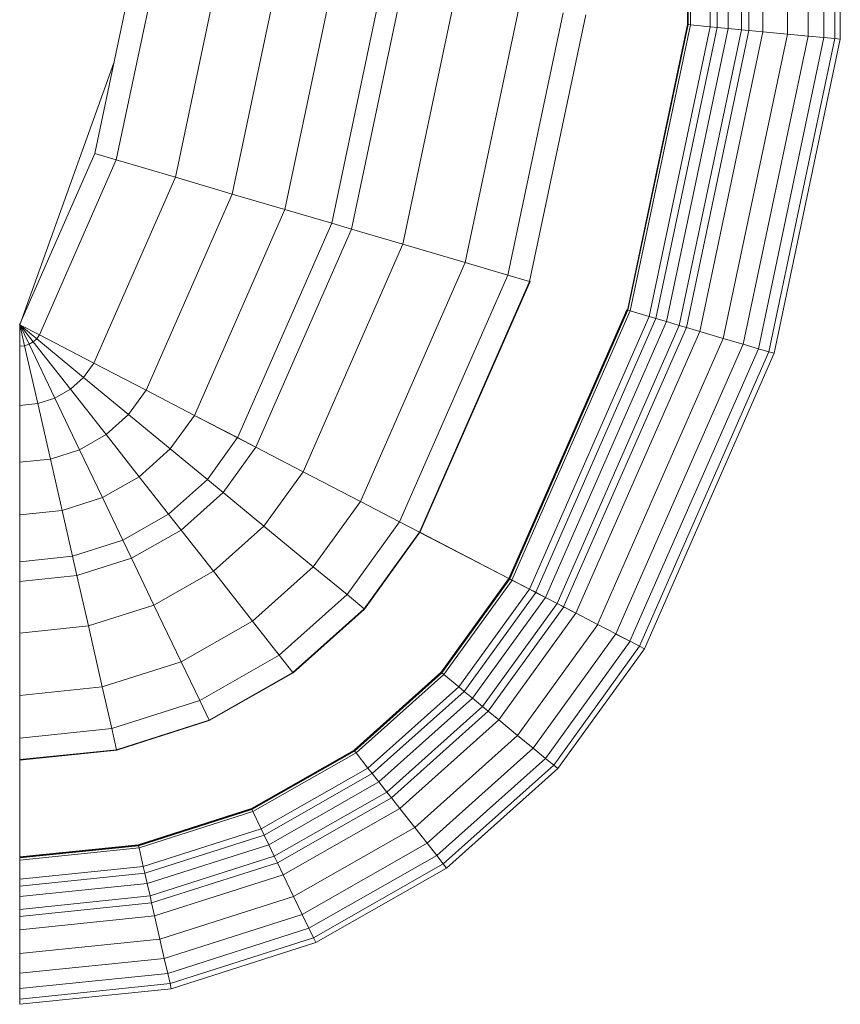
# Model space of a CAD drawing. Header units: millimetres. Extents: x 106 to 24511, y 2709 to 39091.
# Tile 16 of 87: x 11060 to 11278, y 35569 to 35832. Entities that reach past the tile are written whole.
import ezdxf

# ---------------------------------------------------------------- set-up
doc = ezdxf.new("R2010")
doc.units = ezdxf.units.MM
doc.layers.add('M-EQPM-____-OTLN', color=50, linetype='Continuous', lineweight=20)

# ---------------------------------------------------------------- blocks, each defined once
blk = doc.blocks.new('Прямая форма - V line-609801-В_Этаж 03_Вентиляция')
at = {"layer": 'M-EQPM-____-OTLN', "color": 253}
for p, q in [((-298.6, -229.09), (-299.99, -229.09)), ((-299.99, -229.09), (-295.83, -269.46)), ((-299.99, -229.09), (-295.83, -269.46)), ((-295.82, -229.09), (-298.6, -229.09)), ((-298.6, -229.09), (-294.47, -269.15)), ((-298.6, -229.09), (-294.47, -269.15)), ((-291.73, -229.09), (-295.82, -229.09)), ((-295.82, -229.09), (-291.75, -268.53)), ((-295.82, -229.09), (-291.75, -268.53)), ((-286.45, -229.09), (-291.73, -229.09)), ((-291.73, -229.09), (-287.76, -267.61)), ((-291.73, -229.09), (-287.76, -267.61)), ((-280.15, -229.09), (-286.45, -229.09)), ((-286.45, -229.09), (-282.6, -266.44)), ((-286.45, -229.09), (-282.6, -266.44)), ((-276.59, -229.09), (-280.15, -229.09)), ((-280.15, -229.09), (-276.45, -265.04)), ((-280.15, -229.09), (-276.45, -265.04)), ((-274.68, -229.09), (-276.59, -229.09)), ((-276.59, -229.09), (-272.96, -264.24)), ((-276.59, -229.09), (-272.96, -264.24)), ((-271.3, -229.09), (-274.68, -229.09)), ((-274.68, -229.09), (-271.1, -263.82)), ((-274.68, -229.09), (-271.1, -263.82)), ((-268.48, -229.09), (-271.3, -229.09)), ((-271.3, -229.09), (-267.8, -263.06)), ((-271.3, -229.09), (-267.8, -263.06)), ((-266.64, -229.09), (-268.48, -229.09)), ((-268.48, -229.09), (-265.04, -262.43)), ((-268.48, -229.09), (-265.04, -262.43)), ((-261.6, -229.09), (-266.64, -229.09)), ((-266.64, -229.09), (-263.25, -262.03)), ((-266.64, -229.09), (-263.25, -262.03)), ((-260.97, -229.09), (-261.6, -229.09)), ((-261.6, -229.09), (-258.32, -260.9)), ((-261.6, -229.09), (-258.32, -260.9)), ((-260.84, -229.09), (-260.97, -229.09)), ((-260.97, -229.09), (-257.71, -260.76)), ((-260.97, -229.09), (-257.71, -260.76)), ((-260.71, -229.09), (-260.84, -229.09)), ((-260.84, -229.09), (-257.58, -260.73)), ((-260.84, -229.09), (-257.58, -260.73)), ((-234.91, -229.09), (-260.71, -229.09)), ((-260.71, -229.09), (-257.45, -260.7)), ((-260.71, -229.09), (-257.45, -260.7)), ((-234.78, -229.09), (-234.91, -229.09)), ((-234.91, -229.09), (-232.25, -254.96)), ((-234.91, -229.09), (-232.25, -254.96)), ((-229.01, -229.09), (-234.78, -229.09)), ((-234.78, -229.09), (-232.12, -254.93)), ((-234.78, -229.09), (-232.12, -254.93)), ((-217.65, -229.09), (-229.01, -229.09)), ((-229.01, -229.09), (-226.48, -253.64)), ((-229.01, -229.09), (-226.48, -253.64)), ((-201.03, -229.09), (-217.65, -229.09)), ((-217.65, -229.09), (-215.38, -251.11)), ((-217.65, -229.09), (-215.38, -251.11)), ((-187.3, -229.09), (-201.03, -229.09)), ((-201.03, -229.09), (-199.15, -247.41)), ((-201.03, -229.09), (-199.15, -247.41)), ((-182.02, -229.09), (-187.3, -229.09)), ((-187.3, -229.09), (-185.73, -244.35)), ((-187.3, -229.09), (-185.73, -244.35)), ((-169.53, -229.09), (-182.02, -229.09)), ((-182.02, -229.09), (-180.56, -243.17)), ((-182.02, -229.09), (-180.56, -243.17)), ((-155.5, -229.09), (-169.53, -229.09)), ((-169.53, -229.09), (-168.36, -240.39)), ((-169.53, -229.09), (-168.36, -240.39)), ((-140.36, -229.09), (-155.5, -229.09)), ((-155.5, -229.09), (-154.66, -237.26)), ((-155.5, -229.09), (-154.66, -237.26)), ((-124.56, -229.09), (-140.36, -229.09)), ((-140.36, -229.09), (-139.86, -233.89)), ((-140.36, -229.09), (-139.86, -233.89)), ((-124.43, -230.37), (-139.86, -233.89)), ((-124.43, -230.37), (-139.86, -233.89)), ((-118.83, -229.09), (-124.56, -229.09)), ((-124.56, -229.09), (-124.43, -230.37)), ((-124.56, -229.09), (-124.43, -230.37)), ((-118.83, -229.09), (-124.43, -230.37)), ((-118.83, -229.09), (-124.43, -230.37)), ((-124.43, -230.37), (-124.04, -231.59)), ((-124.43, -230.37), (-124.04, -231.59)), ((-118.83, -229.09), (-124.04, -231.59)), ((-118.83, -229.09), (-124.04, -231.59)), ((-118.83, -229.09), (-123.41, -232.69)), ((-118.83, -229.09), (-123.41, -232.69)), ((-118.83, -229.09), (-122.57, -233.63)), ((-118.83, -229.09), (-122.57, -233.63)), ((-118.85, -229.09), (-121.57, -234.34)), ((-118.83, -229.09), (-121.56, -234.36)), ((-118.83, -229.07), (-73.23, -249.09)), ((-49.02, -254.19), (-118.83, -229.09)), ((-124.04, -231.59), (-138.4, -238.46)), ((-124.04, -231.59), (-138.4, -238.46)), ((-123.41, -232.69), (-136.04, -242.61)), ((-123.41, -232.69), (-136.04, -242.61)), ((-124.04, -231.59), (-123.41, -232.69)), ((-124.04, -231.59), (-123.41, -232.69)), ((-123.41, -232.69), (-122.57, -233.63)), ((-123.41, -232.69), (-122.57, -233.63)), ((-139.86, -233.89), (-154.66, -237.26)), ((-139.86, -233.89), (-154.66, -237.26)), ((-139.86, -233.89), (-138.4, -238.46)), ((-139.86, -233.89), (-138.4, -238.46)), ((-122.57, -233.63), (-132.89, -246.14)), ((-122.57, -233.63), (-132.89, -246.14)), ((-121.57, -234.34), (-129.11, -248.85)), ((-121.56, -234.36), (-129.09, -248.88)), ((-122.57, -233.63), (-121.56, -234.36)), ((-122.57, -233.63), (-121.56, -234.36)), ((-121.57, -234.34), (-74.91, -254.82)), ((-121.57, -234.34), (-74.91, -254.82)), ((-154.66, -237.26), (-168.36, -240.39)), ((-154.66, -237.26), (-168.36, -240.39)), ((-154.66, -237.26), (-152.17, -245.06)), ((-154.66, -237.26), (-152.17, -245.06)), ((-138.4, -238.46), (-152.17, -245.06)), ((-138.4, -238.46), (-152.17, -245.06)), ((-138.4, -238.46), (-136.04, -242.61)), ((-138.4, -238.46), (-136.04, -242.61)), ((-168.36, -240.39), (-180.56, -243.17)), ((-168.36, -240.39), (-180.56, -243.17)), ((-168.36, -240.39), (-164.92, -251.17)), ((-168.36, -240.39), (-164.92, -251.17)), ((-180.56, -243.17), (-185.73, -244.35)), ((-180.56, -243.17), (-185.73, -244.35)), ((-180.56, -243.17), (-176.28, -256.6)), ((-180.56, -243.17), (-176.28, -256.6)), ((-136.04, -242.61), (-148.15, -252.12)), ((-136.04, -242.61), (-148.15, -252.12)), ((-136.04, -242.61), (-132.89, -246.14)), ((-136.04, -242.61), (-132.89, -246.14)), ((-185.73, -244.35), (-199.15, -247.41)), ((-185.73, -244.35), (-199.15, -247.41)), ((-185.73, -244.35), (-181.08, -258.9)), ((-185.73, -244.35), (-181.08, -258.9)), ((-152.17, -245.06), (-164.92, -251.17)), ((-152.17, -245.06), (-164.92, -251.17)), ((-152.17, -245.06), (-148.15, -252.12)), ((-152.17, -245.06), (-148.15, -252.12)), ((-132.89, -246.14), (-142.78, -258.12)), ((-132.89, -246.14), (-142.78, -258.12)), ((-132.89, -246.14), (-129.09, -248.88)), ((-132.89, -246.14), (-129.09, -248.88)), ((-199.15, -247.41), (-215.38, -251.11)), ((-199.15, -247.41), (-215.38, -251.11)), ((-199.15, -247.41), (-193.57, -264.88)), ((-199.15, -247.41), (-193.57, -264.88)), ((-129.11, -248.85), (-136.33, -262.77)), ((-129.09, -248.88), (-136.31, -262.79)), ((-129.11, -248.85), (-79.55, -270.61)), ((-129.11, -248.85), (-79.55, -270.61)), ((-73.23, -249.09), (-74.91, -254.82)), ((-73.23, -249.09), (-74.91, -254.82)), ((-73.23, -249.09), (-24.73, -259.3)), ((-215.38, -251.11), (-226.48, -253.64)), ((-215.38, -251.11), (-226.48, -253.64)), ((-215.38, -251.11), (-208.67, -272.12)), ((-215.38, -251.11), (-208.67, -272.12)), ((-164.92, -251.17), (-176.28, -256.6)), ((-164.92, -251.17), (-176.28, -256.6)), ((-164.92, -251.17), (-159.36, -260.93)), ((-164.92, -251.17), (-159.36, -260.93)), ((-226.48, -253.64), (-232.12, -254.93)), ((-226.48, -253.64), (-232.12, -254.93)), ((-226.48, -253.64), (-219, -277.06)), ((-226.48, -253.64), (-219, -277.06)), ((-148.15, -252.12), (-159.36, -260.93)), ((-148.15, -252.12), (-159.36, -260.93)), ((-148.15, -252.12), (-142.78, -258.12)), ((-148.15, -252.12), (-142.78, -258.12)), ((-232.12, -254.93), (-232.25, -254.96)), ((-232.12, -254.93), (-232.25, -254.96)), ((-232.25, -254.96), (-224.37, -279.63)), ((-232.25, -254.96), (-224.37, -279.63)), ((-232.12, -254.93), (-224.25, -279.58)), ((-232.12, -254.93), (-224.25, -279.58)), ((-176.28, -256.6), (-181.08, -258.9)), ((-176.28, -256.6), (-181.08, -258.9)), ((-176.28, -256.6), (-169.35, -268.77)), ((-176.28, -256.6), (-169.35, -268.77)), ((-74.91, -254.82), (-79.55, -270.61)), ((-74.91, -254.82), (-79.55, -270.61)), ((-74.91, -254.82), (-25.3, -265.27)), ((-74.91, -254.82), (-25.3, -265.27)), ((-181.08, -258.9), (-193.57, -264.88)), ((-181.08, -258.9), (-193.57, -264.88)), ((-181.08, -258.9), (-173.57, -272.09)), ((-181.08, -258.9), (-173.57, -272.09)), ((-142.78, -258.12), (-151.94, -269.23)), ((-142.78, -258.12), (-151.94, -269.23)), ((-142.78, -258.12), (-136.31, -262.79)), ((-142.78, -258.12), (-136.31, -262.79)), ((-265.04, -262.43), (-267.8, -263.06)), ((-265.04, -262.43), (-267.8, -263.06)), ((-263.25, -262.03), (-265.04, -262.43)), ((-263.25, -262.03), (-265.04, -262.43)), ((-265.04, -262.43), (-254.88, -294.24)), ((-265.04, -262.43), (-254.88, -294.24)), ((-258.32, -260.9), (-263.25, -262.03)), ((-258.32, -260.9), (-263.25, -262.03)), ((-263.25, -262.03), (-253.22, -293.45)), ((-263.25, -262.03), (-253.22, -293.45)), ((-257.71, -260.76), (-258.32, -260.9)), ((-257.71, -260.76), (-258.32, -260.9)), ((-258.32, -260.9), (-248.63, -291.25)), ((-258.32, -260.9), (-248.63, -291.25)), ((-257.58, -260.73), (-257.71, -260.76)), ((-257.58, -260.73), (-257.71, -260.76)), ((-257.71, -260.76), (-248.06, -290.98)), ((-257.71, -260.76), (-248.06, -290.98)), ((-257.45, -260.7), (-257.58, -260.73)), ((-257.45, -260.7), (-257.58, -260.73)), ((-257.58, -260.73), (-247.94, -290.92)), ((-257.58, -260.73), (-247.94, -290.92)), ((-257.45, -260.7), (-247.82, -290.86)), ((-257.45, -260.7), (-247.82, -290.86)), ((-159.36, -260.93), (-169.35, -268.77)), ((-159.36, -260.93), (-169.35, -268.77)), ((-159.36, -260.93), (-151.94, -269.23)), ((-159.36, -260.93), (-151.94, -269.23)), ((-276.45, -265.04), (-282.6, -266.44)), ((-276.45, -265.04), (-282.6, -266.44)), ((-272.96, -264.24), (-276.45, -265.04)), ((-272.96, -264.24), (-276.45, -265.04)), ((-276.45, -265.04), (-265.5, -299.33)), ((-276.45, -265.04), (-265.5, -299.33)), ((-271.1, -263.82), (-272.96, -264.24)), ((-271.1, -263.82), (-272.96, -264.24)), ((-272.96, -264.24), (-262.26, -297.78)), ((-272.96, -264.24), (-262.26, -297.78)), ((-267.8, -263.06), (-271.1, -263.82)), ((-267.8, -263.06), (-271.1, -263.82)), ((-271.1, -263.82), (-260.52, -296.94)), ((-271.1, -263.82), (-260.52, -296.94)), ((-267.8, -263.06), (-257.45, -295.47)), ((-267.8, -263.06), (-257.45, -295.47)), ((-193.57, -264.88), (-208.67, -272.12)), ((-193.57, -264.88), (-208.67, -272.12)), ((-193.57, -264.88), (-184.55, -280.71)), ((-193.57, -264.88), (-184.55, -280.71)), ((-136.33, -262.77), (-143.01, -275.66)), ((-136.31, -262.79), (-143, -275.69)), ((-136.33, -262.77), (-84, -285.74)), ((-136.33, -262.77), (-84, -285.74)), ((-287.76, -267.61), (-291.75, -268.53)), ((-287.76, -267.61), (-291.75, -268.53)), ((-282.6, -266.44), (-287.76, -267.61)), ((-282.6, -266.44), (-287.76, -267.61)), ((-287.76, -267.61), (-276.02, -304.37)), ((-287.76, -267.61), (-276.02, -304.37)), ((-282.6, -266.44), (-271.23, -302.07)), ((-282.6, -266.44), (-271.23, -302.07)), ((-294.47, -269.15), (-295.83, -269.46)), ((-294.47, -269.15), (-295.83, -269.46)), ((-295.83, -269.46), (-283.54, -307.97)), ((-295.83, -269.46), (-283.54, -307.97)), ((-291.75, -268.53), (-294.47, -269.15)), ((-291.75, -268.53), (-294.47, -269.15)), ((-294.47, -269.15), (-282.27, -307.36)), ((-294.47, -269.15), (-282.27, -307.36)), ((-291.75, -268.53), (-279.74, -306.15)), ((-291.75, -268.53), (-279.74, -306.15)), ((-169.35, -268.77), (-173.57, -272.09)), ((-169.35, -268.77), (-173.57, -272.09)), ((-169.35, -268.77), (-160.1, -279.12)), ((-169.35, -268.77), (-160.1, -279.12)), ((-151.94, -269.23), (-160.1, -279.12)), ((-151.94, -269.23), (-160.1, -279.12)), ((-151.94, -269.23), (-143, -275.69)), ((-151.94, -269.23), (-143, -275.69)), ((-208.67, -272.12), (-219, -277.06)), ((-208.67, -272.12), (-219, -277.06)), ((-208.67, -272.12), (-197.84, -291.15)), ((-208.67, -272.12), (-197.84, -291.15)), ((-173.57, -272.09), (-184.55, -280.71)), ((-173.57, -272.09), (-184.55, -280.71)), ((-173.57, -272.09), (-163.55, -283.3)), ((-173.57, -272.09), (-163.55, -283.3)), ((-79.55, -270.61), (-84, -285.74)), ((-79.55, -270.61), (-84, -285.74)), ((-79.55, -270.61), (-26.87, -281.7)), ((-79.55, -270.61), (-26.87, -281.7)), ((-219, -277.06), (-224.25, -279.58)), ((-219, -277.06), (-224.25, -279.58)), ((-219, -277.06), (-206.92, -298.28)), ((-219, -277.06), (-206.92, -298.28)), ((-143.01, -275.66), (-148.97, -287.14)), ((-143, -275.69), (-148.95, -287.16)), ((-143.01, -275.66), (-88.13, -299.76)), ((-143.01, -275.66), (-88.13, -299.76)), ((-224.25, -279.58), (-224.37, -279.63)), ((-224.25, -279.58), (-224.37, -279.63)), ((-224.37, -279.63), (-211.64, -301.99)), ((-224.37, -279.63), (-211.64, -301.99)), ((-224.25, -279.58), (-211.54, -301.9)), ((-224.25, -279.58), (-211.54, -301.9)), ((-184.55, -280.71), (-197.84, -291.15)), ((-184.55, -280.71), (-197.84, -291.15)), ((-184.55, -280.71), (-172.52, -294.17)), ((-184.55, -280.71), (-172.52, -294.17)), ((-160.1, -279.12), (-163.55, -283.3)), ((-160.1, -279.12), (-163.55, -283.3)), ((-160.1, -279.12), (-148.95, -287.16)), ((-160.1, -279.12), (-148.95, -287.16)), ((-163.55, -283.3), (-172.52, -294.17)), ((-163.55, -283.3), (-172.52, -294.17)), ((-163.55, -283.3), (-151.47, -292.02)), ((-163.55, -283.3), (-151.47, -292.02)), ((-84, -285.74), (-88.13, -299.76)), ((-84, -285.74), (-88.13, -299.76)), ((-84, -285.74), (-28.37, -297.46)), ((-84, -285.74), (-28.37, -297.46)), ((-148.97, -287.14), (-151.49, -291.99)), ((-148.95, -287.16), (-151.47, -292.02)), ((-148.97, -287.14), (-91.79, -312.24)), ((-148.97, -287.14), (-91.79, -312.24)), ((-248.63, -291.25), (-253.22, -293.45)), ((-248.63, -291.25), (-253.22, -293.45)), ((-248.06, -290.98), (-248.63, -291.25)), ((-248.06, -290.98), (-248.63, -291.25)), ((-248.63, -291.25), (-232.98, -318.74)), ((-248.63, -291.25), (-232.98, -318.74)), ((-247.94, -290.92), (-248.06, -290.98)), ((-247.94, -290.92), (-248.06, -290.98)), ((-248.06, -290.98), (-232.48, -318.35)), ((-248.06, -290.98), (-232.48, -318.35)), ((-247.82, -290.86), (-247.94, -290.92)), ((-247.82, -290.86), (-247.94, -290.92)), ((-247.94, -290.92), (-232.37, -318.27)), ((-247.94, -290.92), (-232.37, -318.27)), ((-247.82, -290.86), (-232.27, -318.19)), ((-247.82, -290.86), (-232.27, -318.19)), ((-197.84, -291.15), (-206.92, -298.28)), ((-197.84, -291.15), (-206.92, -298.28)), ((-197.84, -291.15), (-183.37, -307.32)), ((-197.84, -291.15), (-183.37, -307.32)), ((-253.22, -293.45), (-254.88, -294.24)), ((-253.22, -293.45), (-254.88, -294.24)), ((-253.22, -293.45), (-237.01, -321.91)), ((-253.22, -293.45), (-237.01, -321.91)), ((-151.49, -291.99), (-158.03, -304.61)), ((-151.47, -292.02), (-158.02, -304.64)), ((-151.49, -291.99), (-93.35, -317.52)), ((-151.49, -291.99), (-93.35, -317.52)), ((-257.45, -295.47), (-260.52, -296.94)), ((-257.45, -295.47), (-260.52, -296.94)), ((-254.88, -294.24), (-257.45, -295.47)), ((-254.88, -294.24), (-257.45, -295.47)), ((-257.45, -295.47), (-240.73, -324.84)), ((-257.45, -295.47), (-240.73, -324.84)), ((-254.88, -294.24), (-238.47, -323.06)), ((-254.88, -294.24), (-238.47, -323.06)), ((-172.52, -294.17), (-183.37, -307.32)), ((-172.52, -294.17), (-183.37, -307.32)), ((-172.52, -294.17), (-158.02, -304.64)), ((-172.52, -294.17), (-158.02, -304.64)), ((-262.26, -297.78), (-265.5, -299.33)), ((-262.26, -297.78), (-265.5, -299.33)), ((-260.52, -296.94), (-262.26, -297.78)), ((-260.52, -296.94), (-262.26, -297.78)), ((-262.26, -297.78), (-244.96, -328.16)), ((-262.26, -297.78), (-244.96, -328.16)), ((-260.52, -296.94), (-243.43, -326.96)), ((-260.52, -296.94), (-243.43, -326.96)), ((-206.92, -298.28), (-211.54, -301.9)), ((-206.92, -298.28), (-211.54, -301.9)), ((-206.92, -298.28), (-190.79, -316.32)), ((-206.92, -298.28), (-190.79, -316.32)), ((-265.5, -299.33), (-271.23, -302.07)), ((-265.5, -299.33), (-271.23, -302.07)), ((-265.5, -299.33), (-247.81, -330.39)), ((-265.5, -299.33), (-247.81, -330.39)), ((-88.13, -299.76), (-91.79, -312.24)), ((-88.13, -299.76), (-91.79, -312.24)), ((-88.13, -299.76), (-29.77, -312.05)), ((-88.13, -299.76), (-29.77, -312.05)), ((-276.02, -304.37), (-279.74, -306.15)), ((-276.02, -304.37), (-279.74, -306.15)), ((-271.23, -302.07), (-276.02, -304.37)), ((-271.23, -302.07), (-276.02, -304.37)), ((-276.02, -304.37), (-257.07, -337.66)), ((-276.02, -304.37), (-257.07, -337.66)), ((-271.23, -302.07), (-252.85, -334.35)), ((-271.23, -302.07), (-252.85, -334.35)), ((-211.54, -301.9), (-211.64, -301.99)), ((-211.54, -301.9), (-211.64, -301.99)), ((-211.64, -301.99), (-194.65, -320.99)), ((-211.64, -301.99), (-194.65, -320.99)), ((-211.54, -301.9), (-194.56, -320.89)), ((-211.54, -301.9), (-194.56, -320.89)), ((-279.74, -306.15), (-282.27, -307.36)), ((-279.74, -306.15), (-282.27, -307.36)), ((-279.74, -306.15), (-260.34, -340.23)), ((-279.74, -306.15), (-260.34, -340.23)), ((-158.03, -304.61), (-165.96, -319.88)), ((-158.02, -304.64), (-165.94, -319.91)), ((-158.03, -304.61), (-97.38, -331.24)), ((-158.03, -304.61), (-97.38, -331.24)), ((-282.27, -307.36), (-283.54, -307.97)), ((-282.27, -307.36), (-283.54, -307.97)), ((-283.54, -307.97), (-263.67, -342.85)), ((-283.54, -307.97), (-263.67, -342.85)), ((-282.27, -307.36), (-262.56, -341.98)), ((-282.27, -307.36), (-262.56, -341.98)), ((-183.37, -307.32), (-190.79, -316.32)), ((-183.37, -307.32), (-190.79, -316.32)), ((-183.37, -307.32), (-165.94, -319.91)), ((-183.37, -307.32), (-165.94, -319.91)), ((-91.79, -312.24), (-93.35, -317.52)), ((-91.79, -312.24), (-93.35, -317.52)), ((-91.79, -312.24), (-31.01, -325.04)), ((-91.79, -312.24), (-31.01, -325.04)), ((-190.79, -316.32), (-194.56, -320.89)), ((-190.79, -316.32), (-194.56, -320.89)), ((-190.79, -316.32), (-171.36, -330.35)), ((-190.79, -316.32), (-171.36, -330.35)), ((-93.35, -317.52), (-97.38, -331.24)), ((-93.35, -317.52), (-97.38, -331.24)), ((-93.35, -317.52), (-31.53, -330.54)), ((-93.35, -317.52), (-31.53, -330.54)), ((-232.98, -318.74), (-237.01, -321.91)), ((-232.98, -318.74), (-237.01, -321.91)), ((-232.48, -318.35), (-232.98, -318.74)), ((-232.48, -318.35), (-232.98, -318.74)), ((-232.98, -318.74), (-212.08, -342.12)), ((-232.98, -318.74), (-212.08, -342.12)), ((-232.37, -318.27), (-232.48, -318.35)), ((-232.37, -318.27), (-232.48, -318.35)), ((-232.48, -318.35), (-211.67, -341.62)), ((-232.48, -318.35), (-211.67, -341.62)), ((-232.27, -318.19), (-232.37, -318.27)), ((-232.27, -318.19), (-232.37, -318.27)), ((-232.37, -318.27), (-211.59, -341.52)), ((-232.37, -318.27), (-211.59, -341.52)), ((-232.27, -318.19), (-211.5, -341.42)), ((-232.27, -318.19), (-211.5, -341.42)), ((-165.96, -319.88), (-171.37, -330.33)), ((-165.94, -319.91), (-171.36, -330.35)), ((-165.96, -319.88), (-102.26, -347.85)), ((-165.96, -319.88), (-102.26, -347.85)), ((-237.01, -321.91), (-238.47, -323.06)), ((-237.01, -321.91), (-238.47, -323.06)), ((-237.01, -321.91), (-215.37, -346.11)), ((-237.01, -321.91), (-215.37, -346.11)), ((-194.56, -320.89), (-194.65, -320.99)), ((-194.56, -320.89), (-194.65, -320.99)), ((-194.65, -320.99), (-174.17, -335.77)), ((-194.65, -320.99), (-174.17, -335.77)), ((-194.56, -320.89), (-174.11, -335.65)), ((-194.56, -320.89), (-174.11, -335.65)), ((-240.73, -324.84), (-243.43, -326.96)), ((-240.73, -324.84), (-243.43, -326.96)), ((-238.47, -323.06), (-240.73, -324.84)), ((-238.47, -323.06), (-240.73, -324.84)), ((-240.73, -324.84), (-218.42, -349.8)), ((-240.73, -324.84), (-218.42, -349.8)), ((-238.47, -323.06), (-216.57, -347.56)), ((-238.47, -323.06), (-216.57, -347.56)), ((-243.43, -326.96), (-244.96, -328.16)), ((-243.43, -326.96), (-244.96, -328.16)), ((-243.43, -326.96), (-220.62, -352.47)), ((-243.43, -326.96), (-220.62, -352.47)), ((-247.81, -330.39), (-252.85, -334.35)), ((-247.81, -330.39), (-252.85, -334.35)), ((-244.96, -328.16), (-247.81, -330.39)), ((-244.96, -328.16), (-247.81, -330.39)), ((-247.81, -330.39), (-224.2, -356.81)), ((-247.81, -330.39), (-224.2, -356.81)), ((-244.96, -328.16), (-221.87, -353.98)), ((-244.96, -328.16), (-221.87, -353.98)), ((-171.37, -330.33), (-174.12, -335.63)), ((-171.37, -330.33), (-105.6, -359.2)), ((-171.37, -330.33), (-105.6, -359.2)), ((-97.38, -331.24), (-102.26, -347.85)), ((-97.38, -331.24), (-102.26, -347.85)), ((-97.38, -331.24), (-32.89, -344.83)), ((-97.38, -331.24), (-32.89, -344.83)), ((-252.85, -334.35), (-257.07, -337.66)), ((-252.85, -334.35), (-257.07, -337.66)), ((-252.85, -334.35), (-228.31, -361.79)), ((-252.85, -334.35), (-228.31, -361.79)), ((-174.19, -335.75), (-186.5, -359.48)), ((-174.17, -335.77), (-186.47, -359.48)), ((-174.12, -335.63), (-174.19, -335.75)), ((-174.19, -335.75), (-107.33, -365.1)), ((-174.19, -335.75), (-107.33, -365.1)), ((-174.11, -335.65), (-174.17, -335.77)), ((-174.12, -335.63), (-107.3, -364.97)), ((-174.12, -335.63), (-107.3, -364.97)), ((-257.07, -337.66), (-260.34, -340.23)), ((-257.07, -337.66), (-260.34, -340.23)), ((-257.07, -337.66), (-231.76, -365.97)), ((-257.07, -337.66), (-231.76, -365.97)), ((-260.34, -340.23), (-262.56, -341.98)), ((-260.34, -340.23), (-262.56, -341.98)), ((-260.34, -340.23), (-234.43, -369.21)), ((-260.34, -340.23), (-234.43, -369.21)), ((-262.56, -341.98), (-263.67, -342.85)), ((-262.56, -341.98), (-263.67, -342.85)), ((-263.67, -342.85), (-237.16, -372.51)), ((-263.67, -342.85), (-237.16, -372.51)), ((-262.56, -341.98), (-236.25, -371.41)), ((-262.56, -341.98), (-236.25, -371.41)), ((-212.08, -342.12), (-215.37, -346.11)), ((-212.08, -342.12), (-215.37, -346.11)), ((-211.67, -341.62), (-212.08, -342.12)), ((-211.67, -341.62), (-212.08, -342.12)), ((-212.08, -342.12), (-186.91, -360.29)), ((-212.08, -342.12), (-186.91, -360.29)), ((-211.59, -341.52), (-211.67, -341.62)), ((-211.59, -341.52), (-211.67, -341.62)), ((-211.67, -341.62), (-186.62, -359.7)), ((-211.67, -341.62), (-186.62, -359.7)), ((-211.5, -341.42), (-211.59, -341.52)), ((-211.5, -341.42), (-211.59, -341.52)), ((-211.59, -341.52), (-186.56, -359.58)), ((-211.59, -341.52), (-186.56, -359.58)), ((-211.5, -341.42), (-186.47, -359.48)), ((-211.5, -341.42), (-186.47, -359.48)), ((-215.37, -346.11), (-216.57, -347.56)), ((-215.37, -346.11), (-216.57, -347.56)), ((-215.37, -346.11), (-189.31, -364.92)), ((-215.37, -346.11), (-189.31, -364.92)), ((-216.57, -347.56), (-218.42, -349.8)), ((-216.57, -347.56), (-218.42, -349.8)), ((-216.57, -347.56), (-190.19, -366.61)), ((-216.57, -347.56), (-190.19, -366.61)), ((-102.26, -347.85), (-105.6, -359.2)), ((-102.26, -347.85), (-105.6, -359.2)), ((-102.26, -347.85), (-34.54, -362.11)), ((-102.26, -347.85), (-34.54, -362.11)), ((-218.42, -349.8), (-220.62, -352.47)), ((-218.42, -349.8), (-220.62, -352.47)), ((-218.42, -349.8), (-191.54, -369.2)), ((-218.42, -349.8), (-191.54, -369.2)), ((-221.87, -353.98), (-224.2, -356.81)), ((-221.87, -353.98), (-224.2, -356.81)), ((-220.62, -352.47), (-221.87, -353.98)), ((-220.62, -352.47), (-221.87, -353.98)), ((-221.87, -353.98), (-194.06, -374.06)), ((-221.87, -353.98), (-194.06, -374.06)), ((-220.62, -352.47), (-193.14, -372.31)), ((-220.62, -352.47), (-193.14, -372.31)), ((-224.2, -356.81), (-228.31, -361.79)), ((-224.2, -356.81), (-228.31, -361.79)), ((-224.2, -356.81), (-195.76, -377.34)), ((-224.2, -356.81), (-195.76, -377.34)), ((-186.5, -359.48), (-186.56, -359.6)), ((-186.47, -359.48), (-186.54, -359.6)), ((-186.5, -359.48), (-114.92, -390.91)), ((-186.5, -359.48), (-114.92, -390.91)), ((-105.6, -359.2), (-107.3, -364.97)), ((-105.6, -359.2), (-107.3, -364.97)), ((-105.6, -359.2), (-35.67, -373.93)), ((-105.6, -359.2), (-35.67, -373.93)), ((-228.31, -361.79), (-231.76, -365.97)), ((-228.31, -361.79), (-231.76, -365.97)), ((-228.31, -361.79), (-198.76, -383.13)), ((-228.31, -361.79), (-198.76, -383.13)), ((-186.91, -360.27), (-189.31, -364.91)), ((-186.9, -360.3), (-189.3, -364.93)), ((-186.62, -359.72), (-186.91, -360.27)), ((-186.6, -359.72), (-186.9, -360.3)), ((-186.9, -360.28), (-115.17, -391.77)), ((-186.9, -360.28), (-115.17, -391.77)), ((-186.56, -359.6), (-186.62, -359.72)), ((-186.54, -359.6), (-186.6, -359.72)), ((-186.6, -359.73), (-115, -391.17)), ((-186.6, -359.73), (-115, -391.17)), ((-186.54, -359.61), (-114.96, -391.04)), ((-186.54, -359.61), (-114.96, -391.04)), ((-231.76, -365.97), (-234.43, -369.21)), ((-231.76, -365.97), (-234.43, -369.21)), ((-231.76, -365.97), (-201.27, -387.98)), ((-231.76, -365.97), (-201.27, -387.98)), ((-190.19, -366.59), (-191.54, -369.19)), ((-190.17, -366.62), (-191.52, -369.21)), ((-189.31, -364.91), (-190.19, -366.59)), ((-189.3, -364.93), (-190.17, -366.62)), ((-190.17, -366.6), (-117.19, -398.64)), ((-190.17, -366.6), (-117.19, -398.64)), ((-189.3, -364.91), (-116.66, -396.81)), ((-189.3, -364.91), (-116.66, -396.81)), ((-107.3, -364.97), (-107.33, -365.1)), ((-107.33, -365.1), (-107.3, -364.97)), ((-107.3, -364.97), (-36.24, -379.93)), ((-107.3, -364.97), (-36.24, -379.93)), ((-234.43, -369.21), (-236.25, -371.41)), ((-234.43, -369.21), (-236.25, -371.41)), ((-234.43, -369.21), (-203.22, -391.74)), ((-234.43, -369.21), (-203.22, -391.74)), ((-191.54, -369.19), (-193.14, -372.29)), ((-191.52, -369.21), (-193.13, -372.32)), ((-191.52, -369.2), (-118.02, -401.46)), ((-191.52, -369.2), (-118.02, -401.46)), ((-236.25, -371.41), (-237.16, -372.51)), ((-236.25, -371.41), (-237.16, -372.51)), ((-237.16, -372.51), (-205.2, -395.58)), ((-237.16, -372.51), (-205.2, -395.58)), ((-236.25, -371.41), (-204.55, -394.29)), ((-236.25, -371.41), (-204.55, -394.29)), ((-193.14, -372.29), (-194.06, -374.05)), ((-193.13, -372.32), (-194.04, -374.07)), ((-193.14, -372.29), (-119.02, -404.84)), ((-193.14, -372.29), (-119.02, -404.84)), ((-194.06, -374.05), (-195.76, -377.33)), ((-194.04, -374.07), (-195.73, -377.33)), ((-194.04, -374.05), (-119.58, -406.75)), ((-194.04, -374.05), (-119.58, -406.75)), ((-195.77, -377.35), (-198.76, -383.11)), ((-195.74, -377.35), (-198.73, -383.11)), ((-195.74, -377.33), (-120.63, -410.31)), ((-195.74, -377.33), (-120.63, -410.31)), ((-198.77, -383.14), (-201.27, -387.96)), ((-198.75, -383.14), (-201.26, -387.99)), ((-198.76, -383.11), (-122.48, -416.6)), ((-198.76, -383.11), (-122.48, -416.6)), ((-201.29, -387.99), (-203.22, -391.72)), ((-201.26, -387.99), (-203.2, -391.72)), ((-201.27, -387.96), (-124.03, -421.88)), ((-201.27, -387.96), (-124.03, -421.88)), ((-114.96, -391.04), (-115, -391.17)), ((-114.96, -391.04), (-115, -391.17)), ((-114.92, -390.91), (-114.96, -391.04)), ((-114.92, -390.91), (-114.96, -391.04)), ((-114.96, -391.04), (-38.83, -407.07)), ((-114.96, -391.04), (-38.83, -407.07)), ((-203.24, -391.75), (-204.55, -394.28)), ((-203.21, -391.75), (-204.53, -394.28)), ((-203.21, -391.73), (-125.23, -425.96)), ((-203.21, -391.73), (-125.23, -425.96)), ((-115.17, -391.77), (-116.66, -396.81)), ((-115.17, -391.77), (-116.66, -396.81)), ((-115, -391.17), (-115.17, -391.77)), ((-115, -391.17), (-115.17, -391.77)), ((-115.17, -391.77), (-38.9, -407.83)), ((-115.17, -391.77), (-38.9, -407.83)), ((-115, -391.17), (-38.84, -407.21)), ((-115, -391.17), (-38.84, -407.21)), ((-205.21, -395.56), (-126.45, -430.14)), ((-205.21, -395.56), (-126.45, -430.14)), ((-204.54, -394.3), (-205.2, -395.58)), ((-204.54, -394.29), (-126.05, -428.75)), ((-204.54, -394.29), (-126.05, -428.75)), ((-117.19, -398.64), (-118.02, -401.46)), ((-117.19, -398.64), (-118.02, -401.46)), ((-116.66, -396.81), (-117.19, -398.64)), ((-116.66, -396.81), (-117.19, -398.64)), ((-117.19, -398.64), (-39.58, -414.98)), ((-117.19, -398.64), (-39.58, -414.98)), ((-116.66, -396.81), (-39.4, -413.08)), ((-116.66, -396.81), (-39.4, -413.08)), ((-118.02, -401.46), (-119.02, -404.84)), ((-118.02, -401.46), (-119.02, -404.84)), ((-118.02, -401.46), (-39.87, -417.92)), ((-118.02, -401.46), (-39.87, -417.92)), ((-119.58, -406.75), (-120.63, -410.31)), ((-119.58, -406.75), (-120.63, -410.31)), ((-119.02, -404.84), (-119.58, -406.75)), ((-119.02, -404.84), (-119.58, -406.75)), ((-119.58, -406.75), (-40.39, -423.42)), ((-119.58, -406.75), (-40.39, -423.42)), ((-119.02, -404.84), (-40.2, -421.44)), ((-119.02, -404.84), (-40.2, -421.44)), ((-38.9, -407.83), (-39.4, -413.08)), ((-38.9, -407.83), (-39.4, -413.08)), ((-38.84, -407.21), (-38.9, -407.83)), ((-38.84, -407.21), (-38.9, -407.83)), ((-38.9, -407.83), (38.9, -407.83)), ((-38.9, -407.83), (38.9, -407.83)), ((-38.83, -407.07), (-38.84, -407.21)), ((-38.83, -407.07), (-38.84, -407.21)), ((-38.84, -407.21), (38.84, -407.21)), ((-38.84, -407.21), (38.84, -407.21)), ((-38.83, -407.07), (38.83, -407.07)), ((-38.83, -407.07), (38.83, -407.07)), ((-120.63, -410.31), (-122.48, -416.6)), ((-120.63, -410.31), (-122.48, -416.6)), ((-120.63, -410.31), (-40.74, -427.13)), ((-120.63, -410.31), (-40.74, -427.13)), ((-39.4, -413.08), (-39.58, -414.98)), ((-39.4, -413.08), (-39.58, -414.98)), ((-39.4, -413.08), (39.4, -413.08)), ((-39.4, -413.08), (39.4, -413.08)), ((-122.48, -416.6), (-124.03, -421.88)), ((-122.48, -416.6), (-124.03, -421.88)), ((-122.48, -416.6), (-41.37, -433.69)), ((-122.48, -416.6), (-41.37, -433.69)), ((-39.58, -414.98), (-39.87, -417.92)), ((-39.58, -414.98), (-39.87, -417.92)), ((-39.58, -414.98), (39.58, -414.98)), ((-39.58, -414.98), (39.58, -414.98)), ((-39.87, -417.92), (-40.2, -421.44)), ((-39.87, -417.92), (-40.2, -421.44)), ((-39.87, -417.92), (39.86, -417.92)), ((-39.87, -417.92), (39.86, -417.92)), ((-124.03, -421.88), (-125.23, -425.96)), ((-124.03, -421.88), (-125.23, -425.96)), ((-124.03, -421.88), (-41.89, -439.17)), ((-124.03, -421.88), (-41.89, -439.17)), ((-40.2, -421.44), (-40.39, -423.42)), ((-40.2, -421.44), (-40.39, -423.42)), ((-40.2, -421.44), (40.2, -421.44)), ((-40.2, -421.44), (40.2, -421.44)), ((-40.39, -423.42), (-40.74, -427.13)), ((-40.39, -423.42), (-40.74, -427.13)), ((-40.39, -423.42), (40.39, -423.42)), ((-40.39, -423.42), (40.39, -423.42)), ((-125.23, -425.96), (-126.05, -428.75)), ((-125.23, -425.96), (-126.05, -428.75)), ((-125.23, -425.96), (-42.3, -443.43)), ((-125.23, -425.96), (-42.3, -443.43)), ((-40.74, -427.13), (-41.37, -433.69)), ((-40.74, -427.13), (-41.37, -433.69)), ((-40.74, -427.13), (40.74, -427.13)), ((-40.74, -427.13), (40.74, -427.13)), ((-126.05, -428.75), (-126.45, -430.14)), ((-126.05, -428.75), (-126.45, -430.14)), ((-126.45, -430.14), (-42.71, -447.77)), ((-126.45, -430.14), (-42.71, -447.77)), ((-126.05, -428.75), (-42.57, -446.33)), ((-126.05, -428.75), (-42.57, -446.33)), ((-41.37, -433.69), (-41.89, -439.17)), ((-41.37, -433.69), (-41.89, -439.17)), ((-41.37, -433.69), (41.37, -433.69)), ((-41.37, -433.69), (41.37, -433.69)), ((-41.89, -439.17), (-42.3, -443.43)), ((-41.89, -439.17), (-42.3, -443.43)), ((-41.89, -439.17), (41.89, -439.17)), ((-41.89, -439.17), (41.89, -439.17)), ((-42.3, -443.43), (-42.57, -446.33)), ((-42.3, -443.43), (-42.57, -446.33)), ((-42.3, -443.43), (42.3, -443.43)), ((-42.3, -443.43), (42.3, -443.43)), ((-42.57, -446.33), (-42.71, -447.77)), ((-42.57, -446.33), (-42.71, -447.77)), ((-42.71, -447.77), (42.71, -447.77)), ((-42.71, -447.77), (42.71, -447.77)), ((-42.57, -446.33), (42.57, -446.33)), ((-42.57, -446.33), (42.57, -446.33))]:
    blk.add_line(p, q, dxfattribs=at)
blk = doc.blocks.new('Прямая форма - FU - 054-612837-В_Этаж 03_Вентиляция')
blk.add_blockref('Прямая форма - V line-609801-В_Этаж 03_Вентиляция', (0, 0))
blk = doc.blocks.new('V line_ifc_RVT-1-В_Этаж 03_Вентиляция')
at = {"layer": 'M-EQPM-____-OTLN', "color": 253, "lineweight": 20, "rotation": 90}
blk.add_blockref('Прямая форма - FU - 054-612837-В_Этаж 03_Вентиляция', (27423.24, 35869.15), dxfattribs=at)

msp = doc.modelspace()

# ---------------------------------------------------------------- block references
at = {"lineweight": 9}
msp.add_blockref('V line_ifc_RVT-1-В_Этаж 03_Вентиляция', (-16592.68, 0), dxfattribs=at)

doc.saveas('drawing.dxf')
